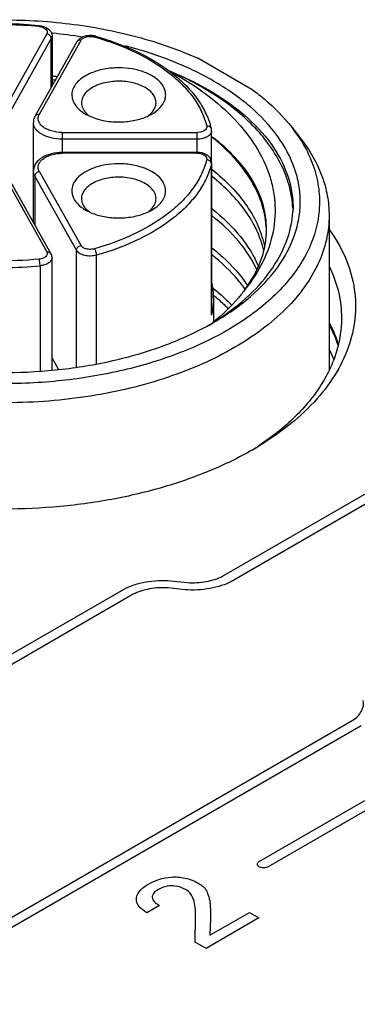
# Model space of a CAD drawing. Header units: inches. Extents: x 0 to 34, y 0 to 22.
# Tile 58 of 71: x 27.337 to 27.613, y 18.738 to 19.544. Entities that reach past the tile are written whole.
import ezdxf

# ---------------------------------------------------------------- set-up
doc = ezdxf.new("R2010")
doc.units = ezdxf.units.IN
doc.header["$LTSCALE"] = 1.87
doc.header["$MEASUREMENT"] = 0
doc.layers.get('0').update_dxf_attribs({"linetype": 'CONTINUOUS'})

msp = doc.modelspace()

# ---------------------------------------------------------------- linework, layer by layer
at = {"color": 7, "linetype": 'CONTINUOUS'}
for p, q in [((27.35904, 19.5327), (27.31928, 19.46205)), ((27.35329, 19.53929), (27.35289, 19.53859)), ((27.35294, 19.53933), (27.35329, 19.53929)), ((27.35314, 19.53856), (27.35543, 19.53806)), ((27.36368, 19.53312), (27.36296, 19.53319)), ((27.36278, 19.52879), (27.32302, 19.45813)), ((27.38369, 19.52615), (27.34957, 19.46552)), ((27.353, 19.4668), (27.38712, 19.52744)), ((27.36278, 19.489), (27.36278, 19.52879)), ((27.36336, 19.5309), (27.36336, 19.49003)), ((27.52775, 19.48668), (27.48277, 19.51265)), ((27.3481, 19.37835), (27.3481, 19.46008)), ((27.39081, 19.46701), (27.3937, 19.4655)), ((27.44199, 19.46541), (27.44509, 19.46701)), ((27.442, 19.46542), (27.4446, 19.46768)), ((27.37172, 19.45192), (27.37172, 19.43488)), ((27.37172, 19.45192), (27.48214, 19.45192)), ((27.48479, 19.45219), (27.48214, 19.45192)), ((27.48214, 19.43488), (27.48214, 19.45192)), ((27.49395, 19.30336), (27.49395, 19.45326)), ((27.55971, 19.45597), (27.56689, 19.4467)), ((27.48214, 19.44644), (27.37172, 19.44644)), ((27.48214, 19.4356), (27.37172, 19.4356)), ((27.48214, 19.43488), (27.37172, 19.43488)), ((27.48214, 19.43488), (27.4848, 19.43461)), ((27.31928, 19.42475), (27.35904, 19.35409)), ((27.36247, 19.35281), (27.32271, 19.42346)), ((27.38712, 19.35936), (27.353, 19.42)), ((27.49383, 19.42615), (27.49353, 19.4274)), ((27.49395, 19.42711), (27.49383, 19.42615)), ((27.49383, 19.42615), (27.49383, 19.30239)), ((27.34925, 19.41608), (27.34925, 19.37629)), ((27.38338, 19.35545), (27.34925, 19.41608)), ((27.39081, 19.38844), (27.39391, 19.38684)), ((27.3913, 19.38911), (27.39389, 19.38685)), ((27.4422, 19.38694), (27.44509, 19.38844)), ((27.56053, 19.39036), (27.56045, 19.38699)), ((27.59005, 19.38405), (27.59005, 19.2574)), ((27.38338, 19.26005), (27.38338, 19.35545)), ((27.36336, 19.25725), (27.36336, 19.34948)), ((27.39982, 19.26237), (27.39982, 19.35143)), ((27.35357, 19.34276), (27.35357, 19.25672)), ((27.49401, 19.32975), (27.49406, 19.32951)), ((27.49557, 19.31643), (27.49557, 19.29691)), ((27.49383, 19.30239), (27.49395, 19.30336)), ((27.59386, 19.26635), (27.59005, 19.2749)), ((27.36336, 19.26726), (27.36858, 19.25798)), ((27.59056, 19.25845), (27.59026, 19.25906)), ((27.59041, 19.25812), (27.59005, 19.25833)), ((27.53252, 19.19536), (27.53219, 19.19514))]:
    msp.add_line(p, q, dxfattribs=at)
at = {"color": 40, "linetype": 'CONTINUOUS'}
for p, q in [((27.50278, 19.08865), (27.90563, 19.32129)), ((27.913, 19.31703), (27.51015, 19.0844)), ((27.46037, 19.08493), (27.47412, 19.08348)), ((26.80832, 18.72349), (27.42247, 19.07809)), ((27.42984, 19.07384), (26.81568, 18.71924)), ((27.47225, 19.07756), (27.4585, 19.07901)), ((26.99481, 18.61581), (27.60897, 18.97041)), ((27.61633, 18.96616), (27.00218, 18.61156)), ((27.53287, 18.85504), (27.61938, 18.90499)), ((27.62675, 18.90074), (27.54023, 18.85079)), ((27.45134, 18.81895), (27.44103, 18.81299)), ((27.48049, 18.78908), (27.48078, 18.80942)), ((27.53261, 18.80886), (27.48942, 18.78392)), ((27.49257, 18.79469), (27.52486, 18.81334)), ((27.49315, 18.80806), (27.49257, 18.79469)), ((27.52486, 18.81334), (27.53261, 18.80886)), ((27.48942, 18.78392), (27.48049, 18.78908))]:
    msp.add_line(p, q, dxfattribs=at)
at = {"color": 7, "linetype": 'CONTINUOUS'}
for centre, radius, start, end in [((27.32432, 19.24868), 0.29205, 84.37756, 89.50612), ((27.32435, 19.25239), 0.28762, 84.30351, 89.50976), ((27.3516, 19.52569), 0.01296, 83.19438, 84.28256), ((27.326, 19.13588), 0.39902, 81.07078, 84.58171), ((27.39466, 19.51441), 0.01689, 77.7721, 87.01329), ((27.33428, 19.30518), 0.23381, 73.95687, 74.1648), ((27.39496, 19.51587), 0.01539, 74.1865, 77.71971), ((27.31664, 19.1031), 0.39464, 82.82636, 83.19964), ((27.31623, 19.139), 0.36224, 81.84648, 82.51281), ((27.43228, 19.47959), 0.01713, 315.95664, 320.77645), ((27.4051, 19.48102), 0.0192, 224.50065, 227.72433), ((27.40673, 19.48283), 0.02163, 227.77266, 233.02989), ((27.42377, 19.50467), 0.04328, 292.74851, 294.89058), ((27.43178, 19.43945), 0.06386, 13.95859, 17.04013), ((27.48731, 19.45325), 0.00664, 0.05378, 13.9527), ((27.45959, 19.37836), 0.12668, 32.93609, 37.78403), ((27.46628, 19.38285), 0.11863, 32.40969, 32.87164), ((27.48953, 19.42482), 0.00488, 67.0693, 85.19477), ((27.48581, 19.42625), 0.00838, 37.47874, 44.82218), ((27.40361, 19.40102), 0.01713, 219.22355, 224.04335), ((27.42917, 19.40427), 0.02163, 306.9705, 312.22735), ((27.4308, 19.40245), 0.0192, 312.27567, 315.49935), ((27.4766, 19.38539), 0.08392, 3.00422, 3.37216), ((27.41212, 19.4261), 0.04328, 245.10943, 247.25149), ((27.46722, 19.37268), 0.07166, 358.26513, 359.99889), ((27.3244, 19.63457), 0.29327, 269.98164, 275.70792), ((27.4373, 19.31635), 0.05827, 0.07652, 13.0529), ((27.39174, 19.18928), 0.16565, 50.77181, 51.12425), ((27.43534, 19.31692), 0.06027, 346.04906, 346.98394), ((27.3887, 19.42979), 0.17057, 307.314, 308.76431), ((27.38001, 19.49639), 0.23101, 299.13752, 299.99461), ((27.4884, 19.24034), 0.11536, 24.78863, 28.19892), ((27.56202, 19.21008), 0.05654, 59.47515, 60.03415), ((27.39504, 19.4217), 0.26501, 299.97612, 301.27767), ((27.4008, 19.39372), 0.23811, 302.14496, 303.48947)]:
    msp.add_arc(centre, radius, start, end, dxfattribs=at)
for points, knots in [([(27.08891, 19.45597), (27.09737, 19.4669), (27.11908, 19.48742), (27.15963, 19.51138), (27.20821, 19.52953), (27.26247, 19.54102), (27.31977, 19.5453), (27.37731, 19.54217), (27.43221, 19.53179), (27.46674, 19.51986), (27.48277, 19.51265)], [0, 0, 0, 0, 0.098372, 0.209866, 0.333355, 0.465885, 0.603391, 0.741264, 0.874859, 1, 1, 1, 1]), ([(27.35329, 19.53929), (27.3541, 19.53921), (27.35709, 19.5387), (27.36005, 19.53724), (27.36153, 19.53556)], [0, 0, 0, 0, 0.266417, 1, 1, 1, 1]), ([(27.35543, 19.53806), (27.35616, 19.53783), (27.35745, 19.53724), (27.35894, 19.53593), (27.3596, 19.53426), (27.3593, 19.53316), (27.35904, 19.5327)], [0, 0, 0, 0, 0.310126, 0.569133, 0.786484, 1, 1, 1, 1]), ([(27.36278, 19.52879), (27.36278, 19.52969), (27.36182, 19.53158), (27.36003, 19.53252), (27.35904, 19.5327)], [0, 0, 0, 0, 0.473569, 1, 1, 1, 1]), ([(27.36153, 19.53556), (27.36209, 19.53492), (27.36302, 19.53346), (27.36336, 19.53174), (27.36336, 19.5309)], [0, 0, 0, 0, 0.500251, 1, 1, 1, 1]), ([(27.36336, 19.5309), (27.36336, 19.53072), (27.36331, 19.52998), (27.36305, 19.52927), (27.36278, 19.52879)], [0, 0, 0, 0, 0.244065, 1, 1, 1, 1]), ([(27.38712, 19.52744), (27.38645, 19.52756), (27.38509, 19.52754), (27.38398, 19.52667), (27.38369, 19.52615)], [0, 0, 0, 0, 0.534126, 1, 1, 1, 1]), ([(27.38841, 19.5301), (27.38814, 19.52999), (27.38713, 19.52952), (27.38618, 19.52891), (27.38554, 19.52837)], [0, 0, 0, 0, 0.256034, 1, 1, 1, 1]), ([(27.38712, 19.52744), (27.38751, 19.52813), (27.3889, 19.52936), (27.39163, 19.53038), (27.39482, 19.53071), (27.39703, 19.53041), (27.39808, 19.53011)], [0, 0, 0, 0, 0.199176, 0.446973, 0.724551, 1, 1, 1, 1]), ([(27.39554, 19.53128), (27.39492, 19.53131), (27.3925, 19.53131), (27.39006, 19.53081), (27.38841, 19.5301)], [0, 0, 0, 0, 0.25632, 1, 1, 1, 1]), ([(27.39916, 19.53069), (27.39908, 19.53071), (27.39864, 19.53071), (27.3983, 19.53037), (27.39808, 19.53011)], [0, 0, 0, 0, 0.191804, 1, 1, 1, 1]), ([(27.3989, 19.52988), (27.41044, 19.52656), (27.43189, 19.5186), (27.45574, 19.50415), (27.47077, 19.4906), (27.47957, 19.48004), (27.48612, 19.46891), (27.48896, 19.46104), (27.48993, 19.45712)], [0, 0, 0, 0, 0.296516, 0.562177, 0.682595, 0.794928, 0.900199, 1, 1, 1, 1]), ([(27.39916, 19.53069), (27.41067, 19.52742), (27.43219, 19.51956), (27.45628, 19.50534), (27.47179, 19.49194), (27.4811, 19.48139), (27.48828, 19.47017), (27.49161, 19.46217), (27.49284, 19.45816)], [0, 0, 0, 0, 0.291812, 0.555767, 0.676639, 0.790312, 0.897647, 1, 1, 1, 1]), ([(27.49551, 19.49404), (27.48469, 19.50029), (27.46117, 19.51143), (27.43641, 19.51937), (27.42341, 19.52274)], [0, 0, 0, 0, 0.48201, 1, 1, 1, 1]), ([(27.39539, 19.50061), (27.39326, 19.49972), (27.38935, 19.49772), (27.38445, 19.49386), (27.38105, 19.48941), (27.37938, 19.48452), (27.37965, 19.47948), (27.38182, 19.47469), (27.38565, 19.47039), (27.38896, 19.46807), (27.39081, 19.46701)], [0, 0, 0, 0, 0.152525, 0.288753, 0.409136, 0.51802, 0.623431, 0.734798, 0.859258, 1, 1, 1, 1]), ([(27.41795, 19.50485), (27.41398, 19.50485), (27.40627, 19.50417), (27.39881, 19.50205), (27.39539, 19.50061)], [0, 0, 0, 0, 0.516414, 1, 1, 1, 1]), ([(27.44509, 19.46701), (27.44754, 19.46843), (27.45183, 19.47157), (27.45544, 19.47703), (27.45643, 19.48157), (27.45624, 19.4861), (27.45357, 19.4918), (27.44746, 19.49734), (27.43904, 19.50157), (27.42894, 19.50424), (27.42168, 19.50485), (27.41795, 19.50485)], [0, 0, 0, 0, 0.124447, 0.22983, 0.278239, 0.325967, 0.426567, 0.544191, 0.681996, 0.836393, 1, 1, 1, 1]), ([(27.45838, 19.50265), (27.46819, 19.49748), (27.48656, 19.4864), (27.51034, 19.46649), (27.52865, 19.44437), (27.53917, 19.42424), (27.544, 19.40774), (27.54648, 19.3913), (27.54528, 19.37018), (27.53679, 19.34545), (27.52698, 19.33057), (27.52123, 19.32348)], [0, 0, 0, 0, 0.150143, 0.289413, 0.417845, 0.536758, 0.593782, 0.649885, 0.761316, 0.876319, 1, 1, 1, 1]), ([(27.45838, 19.50265), (27.4613, 19.50149), (27.47256, 19.49679), (27.4835, 19.49134), (27.49134, 19.4868)], [0, 0, 0, 0, 0.257661, 1, 1, 1, 1]), ([(27.56038, 19.39033), (27.56006, 19.39585), (27.55827, 19.40704), (27.55027, 19.4293), (27.53585, 19.45001), (27.51682, 19.46813), (27.49311, 19.48588), (27.47275, 19.49655), (27.45838, 19.50265)], [0, 0, 0, 0, 0.104298, 0.211811, 0.443288, 0.570563, 0.705978, 1, 1, 1, 1]), ([(27.41795, 19.49387), (27.41636, 19.49387), (27.41026, 19.49359), (27.40417, 19.49225), (27.40001, 19.49051)], [0, 0, 0, 0, 0.260897, 1, 1, 1, 1]), ([(27.44846, 19.47625), (27.44846, 19.47742), (27.44803, 19.47984), (27.44619, 19.48321), (27.44329, 19.48627), (27.43793, 19.48995), (27.42934, 19.49306), (27.42187, 19.49387), (27.41795, 19.49387)], [0, 0, 0, 0, 0.09086, 0.188146, 0.296307, 0.417215, 0.693693, 1, 1, 1, 1]), ([(27.4955, 19.29632), (27.50613, 19.30246), (27.52541, 19.31573), (27.54844, 19.33993), (27.56081, 19.36272), (27.56563, 19.38132), (27.56683, 19.39518), (27.56564, 19.40903), (27.56082, 19.42763), (27.54845, 19.45043), (27.52542, 19.47462), (27.50614, 19.4879), (27.49551, 19.49404)], [0, 0, 0, 0, 0.144792, 0.274321, 0.390826, 0.445928, 0.50001, 0.554093, 0.609193, 0.725692, 0.855209, 1, 1, 1, 1]), ([(27.40001, 19.49051), (27.39818, 19.48974), (27.39483, 19.488), (27.39074, 19.48458), (27.38808, 19.48061), (27.38744, 19.47765), (27.38744, 19.47625)], [0, 0, 0, 0, 0.297816, 0.560566, 0.790568, 1, 1, 1, 1]), ([(27.49134, 19.4868), (27.5017, 19.48081), (27.52052, 19.46787), (27.54298, 19.44426), (27.55505, 19.42202), (27.55975, 19.40389), (27.56053, 19.39484), (27.56053, 19.39037)], [0, 0, 0, 0, 0.28958, 0.548627, 0.781628, 0.891834, 1, 1, 1, 1]), ([(27.52775, 19.48668), (27.53088, 19.48436), (27.5425, 19.4752), (27.55303, 19.46459), (27.55971, 19.45597)], [0, 0, 0, 0, 0.26328, 1, 1, 1, 1]), ([(27.38744, 19.47625), (27.38744, 19.47472), (27.38822, 19.47144), (27.39021, 19.46878), (27.39141, 19.46756)], [0, 0, 0, 0, 0.472775, 1, 1, 1, 1]), ([(27.44556, 19.46875), (27.44645, 19.46985), (27.44791, 19.47221), (27.44846, 19.47495), (27.44846, 19.47625)], [0, 0, 0, 0, 0.520817, 1, 1, 1, 1]), ([(27.34957, 19.46552), (27.34933, 19.4651), (27.3485, 19.4634), (27.3481, 19.46149), (27.3481, 19.46008)], [0, 0, 0, 0, 0.253355, 1, 1, 1, 1]), ([(27.37172, 19.44644), (27.36869, 19.44644), (27.3629, 19.44707), (27.35625, 19.44947), (27.3521, 19.45232), (27.34985, 19.45469), (27.34843, 19.4573), (27.3481, 19.45918), (27.3481, 19.46008)], [0, 0, 0, 0, 0.306318, 0.58279, 0.703697, 0.811859, 0.909145, 1, 1, 1, 1]), ([(27.34957, 19.46552), (27.34986, 19.46604), (27.35097, 19.4669), (27.35233, 19.46693), (27.353, 19.4668)], [0, 0, 0, 0, 0.465874, 1, 1, 1, 1]), ([(27.37172, 19.45192), (27.36871, 19.45192), (27.36429, 19.45249), (27.35901, 19.45448), (27.35583, 19.45641), (27.35348, 19.45874), (27.35211, 19.4614), (27.35191, 19.46424), (27.35255, 19.466), (27.353, 19.4668)], [0, 0, 0, 0, 0.317631, 0.462785, 0.593159, 0.707479, 0.808219, 0.90244, 1, 1, 1, 1]), ([(27.3937, 19.4655), (27.39731, 19.4638), (27.40532, 19.46131), (27.41364, 19.46052), (27.41795, 19.46052)], [0, 0, 0, 0, 0.480533, 1, 1, 1, 1]), ([(27.41795, 19.46052), (27.42192, 19.46052), (27.42962, 19.4612), (27.43708, 19.46331), (27.44051, 19.46475)], [0, 0, 0, 0, 0.516414, 1, 1, 1, 1]), ([(27.49395, 19.45326), (27.49395, 19.45234), (27.49314, 19.45028), (27.49036, 19.44814), (27.48656, 19.44675), (27.48366, 19.44644), (27.48214, 19.44644)], [0, 0, 0, 0, 0.186549, 0.415167, 0.692603, 1, 1, 1, 1]), ([(27.48993, 19.45712), (27.49006, 19.45661), (27.48999, 19.45544), (27.48887, 19.45394), (27.48706, 19.45281), (27.4856, 19.45236), (27.48479, 19.45219)], [0, 0, 0, 0, 0.197304, 0.418841, 0.687418, 1, 1, 1, 1]), ([(27.49375, 19.45485), (27.49367, 19.45521), (27.49332, 19.4559), (27.49208, 19.45695), (27.49077, 19.45719), (27.48993, 19.45712)], [0, 0, 0, 0, 0.229611, 0.471256, 1, 1, 1, 1]), ([(27.53878, 19.37265), (27.53845, 19.37944), (27.53591, 19.39333), (27.52687, 19.41316), (27.51283, 19.43177), (27.50095, 19.44266), (27.49441, 19.44784)], [0, 0, 0, 0, 0.227058, 0.465113, 0.721407, 1, 1, 1, 1]), ([(27.53887, 19.37268), (27.53887, 19.37948), (27.53683, 19.39349), (27.52792, 19.4135), (27.51357, 19.43221), (27.50129, 19.44302), (27.49449, 19.44813)], [0, 0, 0, 0, 0.225115, 0.461585, 0.718161, 1, 1, 1, 1]), ([(27.56642, 19.44643), (27.56981, 19.44109), (27.57562, 19.43009), (27.58103, 19.41256), (27.58279, 19.39473), (27.58085, 19.37691), (27.57525, 19.3594), (27.56612, 19.34246), (27.55363, 19.32634), (27.54355, 19.31659), (27.53807, 19.3119)], [0, 0, 0, 0, 0.125337, 0.244843, 0.361277, 0.477794, 0.597535, 0.723231, 0.856948, 1, 1, 1, 1]), ([(27.56689, 19.4467), (27.57407, 19.43743), (27.58296, 19.42224), (27.58905, 19.40036), (27.59005, 19.38944), (27.59005, 19.38405)], [0, 0, 0, 0, 0.518305, 0.761716, 1, 1, 1, 1]), ([(27.37172, 19.4356), (27.36878, 19.4356), (27.36312, 19.43495), (27.35551, 19.43207), (27.35059, 19.42788), (27.34847, 19.42368), (27.3481, 19.42141), (27.3481, 19.4203)], [0, 0, 0, 0, 0.285241, 0.54819, 0.781474, 0.891438, 1, 1, 1, 1]), ([(27.353, 19.42), (27.35255, 19.4208), (27.35191, 19.42256), (27.35211, 19.4254), (27.35348, 19.42806), (27.35583, 19.43039), (27.35901, 19.43232), (27.36429, 19.43431), (27.36871, 19.43488), (27.37172, 19.43488)], [0, 0, 0, 0, 0.09756, 0.191781, 0.292521, 0.406841, 0.537215, 0.682369, 1, 1, 1, 1]), ([(27.48993, 19.42968), (27.48895, 19.42574), (27.48609, 19.41782), (27.47949, 19.40663), (27.4706, 19.39603), (27.45543, 19.38242), (27.43136, 19.36794), (27.40972, 19.35999), (27.39808, 19.35669)], [0, 0, 0, 0, 0.099681, 0.204865, 0.317158, 0.437581, 0.703351, 1, 1, 1, 1]), ([(27.49176, 19.43216), (27.49118, 19.43274), (27.48839, 19.43484), (27.48478, 19.4356), (27.48214, 19.4356)], [0, 0, 0, 0, 0.236836, 1, 1, 1, 1]), ([(27.4848, 19.43461), (27.4856, 19.43444), (27.48706, 19.43398), (27.48887, 19.43285), (27.48999, 19.43136), (27.49006, 19.43019), (27.48993, 19.42968)], [0, 0, 0, 0, 0.312582, 0.581157, 0.802694, 1, 1, 1, 1]), ([(27.49353, 19.4274), (27.49343, 19.42761), (27.49293, 19.42843), (27.4921, 19.42903), (27.49143, 19.42932)], [0, 0, 0, 0, 0.238503, 1, 1, 1, 1]), ([(27.49395, 19.42711), (27.49395, 19.42787), (27.49368, 19.4294), (27.49292, 19.43075), (27.49246, 19.43135)], [0, 0, 0, 0, 0.500841, 1, 1, 1, 1]), ([(27.34925, 19.41608), (27.34907, 19.41641), (27.34842, 19.41773), (27.3481, 19.41921), (27.3481, 19.4203)], [0, 0, 0, 0, 0.260395, 1, 1, 1, 1]), ([(27.353, 19.42), (27.35201, 19.41981), (27.35021, 19.41887), (27.34925, 19.41698), (27.34925, 19.41608)], [0, 0, 0, 0, 0.526431, 1, 1, 1, 1]), ([(27.41795, 19.42628), (27.41422, 19.42628), (27.40696, 19.42568), (27.39686, 19.42301), (27.38844, 19.41877), (27.38232, 19.41324), (27.37966, 19.40753), (27.37947, 19.403), (27.38046, 19.39847), (27.38407, 19.39301), (27.38835, 19.38986), (27.39081, 19.38844)], [0, 0, 0, 0, 0.163607, 0.318005, 0.455809, 0.573433, 0.674033, 0.721761, 0.77017, 0.875553, 1, 1, 1, 1]), ([(27.49383, 19.42615), (27.49283, 19.42211), (27.4899, 19.41401), (27.48314, 19.40255), (27.47405, 19.3917), (27.45851, 19.37777), (27.43388, 19.36295), (27.41173, 19.35481), (27.39982, 19.35143)], [0, 0, 0, 0, 0.099681, 0.204865, 0.317158, 0.437581, 0.70335, 1, 1, 1, 1]), ([(27.44051, 19.42205), (27.43708, 19.42349), (27.42962, 19.4256), (27.42192, 19.42628), (27.41795, 19.42628)], [0, 0, 0, 0, 0.483586, 1, 1, 1, 1]), ([(27.44509, 19.38844), (27.44693, 19.38951), (27.45025, 19.39182), (27.45408, 19.39612), (27.45625, 19.40091), (27.45652, 19.40595), (27.45485, 19.41084), (27.45144, 19.41529), (27.44655, 19.41915), (27.44264, 19.42116), (27.44051, 19.42205)], [0, 0, 0, 0, 0.140742, 0.265202, 0.376569, 0.48198, 0.590864, 0.711247, 0.847475, 1, 1, 1, 1]), ([(27.49426, 19.42161), (27.49992, 19.41715), (27.51031, 19.40783), (27.52317, 19.39215), (27.53246, 19.37554), (27.53619, 19.36379), (27.53735, 19.35795)], [0, 0, 0, 0, 0.275753, 0.532326, 0.772294, 1, 1, 1, 1]), ([(27.41795, 19.41531), (27.41403, 19.41531), (27.40655, 19.41449), (27.39796, 19.41138), (27.3926, 19.4077), (27.3897, 19.40465), (27.38787, 19.40127), (27.38744, 19.39885), (27.38744, 19.39769)], [0, 0, 0, 0, 0.306307, 0.582785, 0.703693, 0.811854, 0.90914, 1, 1, 1, 1]), ([(27.43588, 19.41194), (27.43455, 19.4125), (27.42878, 19.41452), (27.42261, 19.41531), (27.41795, 19.41531)], [0, 0, 0, 0, 0.236399, 1, 1, 1, 1]), ([(27.44846, 19.39769), (27.44846, 19.39909), (27.44782, 19.40205), (27.44516, 19.40601), (27.44107, 19.40943), (27.43772, 19.41117), (27.43588, 19.41194)], [0, 0, 0, 0, 0.209432, 0.439434, 0.702184, 1, 1, 1, 1]), ([(27.53646, 19.35611), (27.53509, 19.3616), (27.53108, 19.3726), (27.52184, 19.38813), (27.50947, 19.40282), (27.49961, 19.41161), (27.49426, 19.41582)], [0, 0, 0, 0, 0.228283, 0.4689, 0.725433, 1, 1, 1, 1]), ([(27.38744, 19.39769), (27.38744, 19.39638), (27.38798, 19.39364), (27.38944, 19.39129), (27.39034, 19.39019)], [0, 0, 0, 0, 0.479183, 1, 1, 1, 1]), ([(27.44449, 19.389), (27.44569, 19.39022), (27.44768, 19.39288), (27.44846, 19.39615), (27.44846, 19.39769)], [0, 0, 0, 0, 0.527225, 1, 1, 1, 1]), ([(27.49425, 19.38947), (27.50276, 19.38276), (27.51779, 19.36844), (27.52879, 19.35067), (27.53251, 19.34167)], [0, 0, 0, 0, 0.526777, 1, 1, 1, 1]), ([(27.59005, 19.38405), (27.59005, 19.37737), (27.58849, 19.36374), (27.58157, 19.34387), (27.57026, 19.3248), (27.5489, 19.29995), (27.51187, 19.27295), (27.45724, 19.24924), (27.39411, 19.23424), (27.32651, 19.22892), (27.25879, 19.2336), (27.21486, 19.24355), (27.19402, 19.25031)], [0, 0, 0, 0, 0.042948, 0.087297, 0.134233, 0.184606, 0.297011, 0.425015, 0.565209, 0.712093, 0.85919, 1, 1, 1, 1]), ([(27.39539, 19.38619), (27.39881, 19.38475), (27.40627, 19.38263), (27.41398, 19.38195), (27.41795, 19.38195)], [0, 0, 0, 0, 0.483586, 1, 1, 1, 1]), ([(27.41795, 19.38195), (27.42226, 19.38195), (27.43058, 19.38275), (27.43859, 19.38524), (27.4422, 19.38694)], [0, 0, 0, 0, 0.519468, 1, 1, 1, 1]), ([(27.531, 19.33933), (27.52715, 19.34766), (27.51641, 19.36403), (27.50223, 19.37739), (27.49426, 19.38368)], [0, 0, 0, 0, 0.474789, 1, 1, 1, 1]), ([(27.49558, 19.29651), (27.5049, 19.30231), (27.52186, 19.31475), (27.54234, 19.33693), (27.55588, 19.36116), (27.55986, 19.37853), (27.56045, 19.38699)], [0, 0, 0, 0, 0.28555, 0.544154, 0.77954, 1, 1, 1, 1]), ([(27.59018, 19.37253), (27.59521, 19.36545), (27.60374, 19.35075), (27.61116, 19.32684), (27.61247, 19.30245), (27.60759, 19.27826), (27.59675, 19.2549), (27.5803, 19.23284), (27.55867, 19.21248), (27.54175, 19.20074), (27.53263, 19.1952)], [0, 0, 0, 0, 0.12249, 0.237847, 0.349998, 0.463472, 0.582543, 0.710511, 0.849398, 1, 1, 1, 1]), ([(27.35289, 19.34821), (27.34088, 19.34701), (27.31675, 19.34614), (27.28118, 19.34928), (27.24758, 19.35671), (27.22659, 19.36464), (27.21689, 19.36933)], [0, 0, 0, 0, 0.260264, 0.518798, 0.767693, 1, 1, 1, 1]), ([(27.52123, 19.32348), (27.52649, 19.33051), (27.53304, 19.34192), (27.53777, 19.35828), (27.53872, 19.36646), (27.53884, 19.37051)], [0, 0, 0, 0, 0.517319, 0.761269, 1, 1, 1, 1]), ([(27.38338, 19.35545), (27.38338, 19.35635), (27.38434, 19.35824), (27.38613, 19.35918), (27.38712, 19.35936)], [0, 0, 0, 0, 0.473569, 1, 1, 1, 1]), ([(27.39982, 19.35143), (27.39824, 19.35098), (27.39493, 19.35054), (27.39014, 19.35104), (27.38605, 19.35256), (27.38396, 19.35441), (27.38338, 19.35545)], [0, 0, 0, 0, 0.275427, 0.553039, 0.800841, 1, 1, 1, 1]), ([(27.39808, 19.35669), (27.39703, 19.35639), (27.39482, 19.35609), (27.39163, 19.35642), (27.3889, 19.35744), (27.38751, 19.35867), (27.38712, 19.35936)], [0, 0, 0, 0, 0.27545, 0.553027, 0.800824, 1, 1, 1, 1]), ([(27.39982, 19.35143), (27.39982, 19.3524), (27.39943, 19.35425), (27.39866, 19.35601), (27.39808, 19.35669)], [0, 0, 0, 0, 0.52087, 1, 1, 1, 1]), ([(27.49425, 19.35732), (27.4972, 19.355), (27.50806, 19.34584), (27.51767, 19.3351), (27.52346, 19.32639)], [0, 0, 0, 0, 0.264344, 1, 1, 1, 1]), ([(27.35904, 19.35409), (27.3592, 19.3538), (27.35944, 19.35317), (27.35943, 19.35176), (27.35827, 19.35005), (27.35589, 19.34875), (27.35395, 19.34832), (27.35289, 19.34821)], [0, 0, 0, 0, 0.101243, 0.198685, 0.411362, 0.680991, 1, 1, 1, 1]), ([(27.35357, 19.34276), (27.35357, 19.34373), (27.35342, 19.34556), (27.35314, 19.34739), (27.35289, 19.34821)], [0, 0, 0, 0, 0.533236, 1, 1, 1, 1]), ([(27.36336, 19.34948), (27.36336, 19.34866), (27.36275, 19.34686), (27.36051, 19.34483), (27.35734, 19.34338), (27.35488, 19.34289), (27.35357, 19.34276)], [0, 0, 0, 0, 0.190885, 0.418059, 0.691514, 1, 1, 1, 1]), ([(27.35904, 19.35409), (27.35971, 19.35422), (27.36107, 19.3542), (27.36218, 19.35333), (27.36247, 19.35281)], [0, 0, 0, 0, 0.534126, 1, 1, 1, 1]), ([(27.52152, 19.32343), (27.51972, 19.32596), (27.51171, 19.33631), (27.50209, 19.34536), (27.49426, 19.35153)], [0, 0, 0, 0, 0.237879, 1, 1, 1, 1]), ([(27.59021, 19.34238), (27.59321, 19.33611), (27.59799, 19.32319), (27.59994, 19.30954), (27.60016, 19.30283)], [0, 0, 0, 0, 0.508509, 1, 1, 1, 1]), ([(27.49508, 19.32453), (27.49645, 19.32343), (27.50174, 19.31907), (27.50675, 19.31437), (27.51026, 19.31067)], [0, 0, 0, 0, 0.25651, 1, 1, 1, 1]), ([(27.52123, 19.32348), (27.51951, 19.32108), (27.5119, 19.3113), (27.50285, 19.30269), (27.4955, 19.29679)], [0, 0, 0, 0, 0.238431, 1, 1, 1, 1]), ([(27.49557, 19.31643), (27.49557, 19.31534), (27.49544, 19.31094), (27.4948, 19.30656), (27.49406, 19.30335)], [0, 0, 0, 0, 0.248834, 1, 1, 1, 1]), ([(27.50759, 19.30761), (27.50673, 19.30848), (27.50315, 19.31194), (27.4994, 19.31522), (27.4965, 19.31759)], [0, 0, 0, 0, 0.245414, 1, 1, 1, 1]), ([(27.53807, 19.3119), (27.52766, 19.30299), (27.50356, 19.28672), (27.46216, 19.26814), (27.41518, 19.25475), (27.36453, 19.24707), (27.31224, 19.24543), (27.26044, 19.24987), (27.21124, 19.26022), (27.18029, 19.27122), (27.16584, 19.27772)], [0, 0, 0, 0, 0.105301, 0.221761, 0.347487, 0.479582, 0.614553, 0.748657, 0.878224, 1, 1, 1, 1]), ([(27.60016, 19.30283), (27.60031, 19.29796), (27.59984, 19.2881), (27.59678, 19.27347), (27.59141, 19.25908), (27.58377, 19.24507), (27.57396, 19.23154), (27.55767, 19.21385), (27.54304, 19.20235), (27.53252, 19.19536)], [0, 0, 0, 0, 0.110325, 0.222113, 0.337084, 0.456718, 0.582185, 0.71432, 1, 1, 1, 1]), ([(27.1586, 19.29325), (27.17027, 19.28693), (27.19558, 19.27579), (27.23648, 19.26401), (27.28048, 19.25685), (27.32601, 19.25455), (27.37148, 19.25721), (27.4153, 19.26473), (27.45591, 19.27685), (27.48097, 19.28819), (27.49249, 19.29461)], [0, 0, 0, 0, 0.115162, 0.238728, 0.368275, 0.500867, 0.633339, 0.762539, 0.88556, 1, 1, 1, 1]), ([(27.59014, 19.29636), (27.5909, 19.29488), (27.59378, 19.28903), (27.59614, 19.28292), (27.59757, 19.27827)], [0, 0, 0, 0, 0.254686, 1, 1, 1, 1]), ([(27.59745, 19.27769), (27.59715, 19.27861), (27.59587, 19.28235), (27.59437, 19.28601), (27.59313, 19.28871)], [0, 0, 0, 0, 0.24647, 1, 1, 1, 1]), ([(27.52745, 19.19213), (27.5161, 19.18559), (27.49165, 19.17373), (27.45206, 19.16008), (27.40922, 19.15024), (27.36422, 19.14446), (27.3182, 19.1429), (27.27234, 19.14559), (27.2278, 19.15245), (27.19907, 19.15988), (27.18522, 19.1643)], [0, 0, 0, 0, 0.111593, 0.230787, 0.356026, 0.485383, 0.6167, 0.747716, 0.876186, 1, 1, 1, 1])]:
    msp.add_open_spline(points, degree=3, knots=knots, dxfattribs=at)
for points in [[(27.38554, 19.52837), (27.38481, 19.52774), (27.38416, 19.52699), (27.38369, 19.52615)], [(27.36336, 19.34948), (27.36336, 19.35063), (27.36303, 19.35181), (27.36247, 19.35281)]]:
    msp.add_open_spline(points, degree=3, dxfattribs=at)
at = {"color": 40, "linetype": 'CONTINUOUS'}
for points, knots in [([(27.42247, 19.07809), (27.42726, 19.08086), (27.43975, 19.0846), (27.4537, 19.08563), (27.46037, 19.08493)], [0, 0, 0, 0, 0.499859, 1, 1, 1, 1]), ([(27.51014, 19.08439), (27.50535, 19.08162), (27.49287, 19.07788), (27.47892, 19.07686), (27.47225, 19.07756)], [0, 0, 0, 0, 0.500059, 1, 1, 1, 1]), ([(27.47412, 19.08348), (27.47915, 19.08295), (27.48965, 19.08384), (27.49916, 19.08655), (27.50277, 19.08864)], [0, 0, 0, 0, 0.499844, 1, 1, 1, 1]), ([(27.4585, 19.07901), (27.45347, 19.07954), (27.44297, 19.07864), (27.43345, 19.07593), (27.42984, 19.07384)], [0, 0, 0, 0, 0.500144, 1, 1, 1, 1]), ([(27.60897, 18.97041), (27.61258, 18.9725), (27.61728, 18.978), (27.61883, 18.98406), (27.61792, 18.98697)], [0, 0, 0, 0, 0.499856, 1, 1, 1, 1]), ([(27.53287, 18.85079), (27.53193, 18.85133), (27.53075, 18.85291), (27.53193, 18.8545), (27.53287, 18.85504)], [0, 0, 0, 0, 0.500043, 1, 1, 1, 1]), ([(27.44221, 18.83657), (27.44724, 18.83947), (27.45742, 18.84308), (27.4731, 18.84193), (27.4799, 18.83906), (27.48304, 18.83725)], [0, 0, 0, 0, 0.467454, 0.70853, 1, 1, 1, 1]), ([(27.43239, 18.82524), (27.43271, 18.82754), (27.43508, 18.83178), (27.43978, 18.83517), (27.44221, 18.83657)], [0, 0, 0, 0, 0.538483, 1, 1, 1, 1]), ([(27.45055, 18.83221), (27.44838, 18.83096), (27.44504, 18.82828), (27.44539, 18.82301), (27.44899, 18.8203), (27.45134, 18.81895)], [0, 0, 0, 0, 0.354379, 0.615929, 1, 1, 1, 1]), ([(27.47253, 18.83209), (27.47019, 18.83345), (27.46532, 18.8353), (27.45672, 18.83512), (27.45253, 18.83335), (27.45055, 18.83221)], [0, 0, 0, 0, 0.403098, 0.659591, 1, 1, 1, 1]), ([(27.4796, 18.82223), (27.47903, 18.82433), (27.47792, 18.82794), (27.47436, 18.83104), (27.47253, 18.83209)], [0, 0, 0, 0, 0.587381, 1, 1, 1, 1]), ([(27.48304, 18.83725), (27.48409, 18.83664), (27.48631, 18.83531), (27.48907, 18.83252), (27.49112, 18.82834), (27.49196, 18.82502), (27.49236, 18.82303)], [0, 0, 0, 0, 0.166361, 0.353583, 0.613296, 1, 1, 1, 1]), ([(27.44103, 18.81299), (27.43881, 18.81435), (27.43376, 18.81788), (27.43207, 18.8226), (27.43239, 18.82524)], [0, 0, 0, 0, 0.414345, 1, 1, 1, 1]), ([(27.49236, 18.82303), (27.49256, 18.822), (27.49273, 18.81946), (27.49301, 18.81448), (27.49316, 18.81052), (27.49315, 18.80806)], [0, 0, 0, 0, 0.207181, 0.507383, 1, 1, 1, 1])]:
    msp.add_open_spline(points, degree=3, knots=knots, dxfattribs=at)
for points in [[(27.54023, 18.85079), (27.53929, 18.85024), (27.53655, 18.84957), (27.5338, 18.85024), (27.53287, 18.85079)], [(27.48078, 18.80942), (27.48088, 18.8137), (27.48071, 18.818), (27.4796, 18.82223)]]:
    msp.add_open_spline(points, degree=3, dxfattribs=at)

doc.saveas('drawing.dxf')
